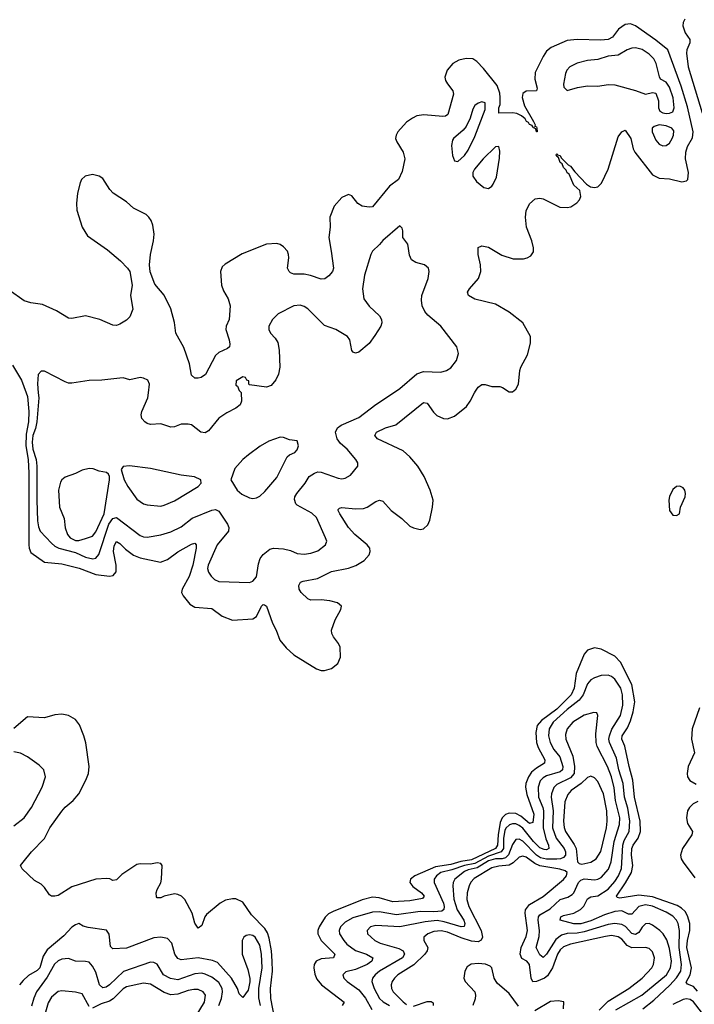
# Model space of a CAD drawing. Header units: inches. Extents: x 1954678 to 2060271, y 904822 to 1016299.
# Tile 183 of 256: x 1963204 to 1967155, y 986417 to 992186. Entities that reach past the tile are written whole.
import ezdxf

# ---------------------------------------------------------------- set-up
doc = ezdxf.new("R2010")
doc.units = ezdxf.units.IN
doc.header["$MEASUREMENT"] = 0
doc.layers.add('B9968', color=7, linetype='Continuous')
doc.layers.add('B9969', color=7, linetype='Continuous')

msp = doc.modelspace()

# ---------------------------------------------------------------- linework, layer by layer
at = {"layer": 'B9968', "color": 5}
for points, elevation in [([(1963242.3, 990000), (1963250, 989979.1), (1963257.5, 989890), (1963254.7, 989830), (1963241.7, 989758.3), (1963240.5, 989690), (1963253.6, 989610), (1963257.9, 989530), (1963257.2, 989110), (1963259.5, 989090), (1963270, 989064.7), (1963350, 989008.5), (1963450, 988997.9), (1963552.6, 988972.6), (1963650, 988935.1), (1963730, 988925.7), (1963752, 988930), (1963769.9, 988950.1), (1963769.4, 988990), (1963753.9, 989070), (1963756.7, 989103.3), (1963770, 989129), (1963790, 989117.5), (1963823.1, 989083.1), (1963870, 989049), (1963910, 989033.5), (1964028.3, 989008.3), (1964070, 989022.6), (1964130, 989068.9), (1964210, 989113.7), (1964230, 989118), (1964236.9, 989110), (1964237.8, 989090), (1964218.5, 988990), (1964196.1, 988923.9), (1964155.8, 988850), (1964152.4, 988830), (1964162, 988810), (1964201.1, 988761.1), (1964230, 988744.8), (1964330, 988736.4), (1964390, 988691.1), (1964450, 988668.1), (1964570, 988675.2), (1964590, 988688.2), (1964621.1, 988750), (1964630, 988760.2), (1964637.2, 988757.2), (1964650, 988749), (1964683.8, 988650), (1964706.1, 988610), (1964727.5, 988550), (1964765.2, 988505.2), (1964810, 988465.5), (1964941.7, 988381.7), (1964970, 988373.1), (1964990, 988372.6), (1965030, 988383.7), (1965066.9, 988413.1), (1965083.4, 988450), (1965081, 988510), (1965071, 988531), (1965041.3, 988570), (1965031.4, 988590), (1965029.9, 988610), (1965051.6, 988670), (1965084.6, 988730), (1965089.7, 988750), (1965065.6, 988770), (1965021.1, 988781.1), (1964970, 988786.4), (1964910, 988785), (1964891.8, 988791.8), (1964853.3, 988830), (1964840.4, 988850), (1964838.3, 988870), (1964849.6, 988890), (1964863.3, 988896.7), (1964947.9, 988912.1), (1965030, 988951.9), (1965130, 988973), (1965172.8, 988987.2), (1965222.5, 989017.5), (1965250.8, 989050), (1965257.1, 989070), (1965254.6, 989090), (1965239.8, 989110), (1965167.4, 989170), (1965129.1, 989210), (1965079.1, 989290), (1965068.5, 989310), (1965070, 989316), (1965076.2, 989323.8), (1965090, 989327), (1965170, 989320.6), (1965217.7, 989322.3), (1965238.7, 989330), (1965290, 989363.2), (1965311, 989370), (1965330, 989364.6), (1965379.1, 989310), (1965442.5, 989262.5), (1965490, 989219.2), (1965510, 989208.4), (1965550, 989199.7), (1965570, 989203.2), (1965593.5, 989226.5), (1965606.2, 989253.8), (1965622, 989330), (1965624.9, 989370), (1965608.6, 989430), (1965572.7, 989510), (1965536.6, 989570), (1965490, 989625.4), (1965450, 989660.7), (1965298.7, 989730), (1965284.2, 989750), (1965293.6, 989770), (1965346, 989794), (1965407, 989813), (1965570, 989942.3), (1965590, 989939.5), (1965626.7, 989886.7), (1965646.7, 989866.7), (1965686.8, 989850), (1965710, 989848.2), (1965750, 989863.6), (1965820, 989920), (1965843.1, 989950), (1965868, 990000)], 420), ([(1963312.4, 990000), (1963315.1, 989970), (1963303.7, 989830), (1963297.1, 989790), (1963281.6, 989750), (1963276.9, 989710), (1963281.2, 989670), (1963300.4, 989610), (1963305.2, 989570), (1963303.8, 989370), (1963308.7, 989250), (1963314, 989214.1), (1963323.5, 989190), (1963390, 989119.2), (1963410, 989102.2), (1963433.7, 989090), (1963530, 989063.5), (1963590, 989037.4), (1963633.1, 989026.9), (1963650, 989031), (1963667.9, 989052.1), (1963726.6, 989230), (1963750, 989262.8), (1963770, 989270.2), (1963910, 989164.2), (1963930, 989155.2), (1963950, 989154), (1964030, 989168.4), (1964090, 989185), (1964150, 989214), (1964215, 989265), (1964330, 989312.1), (1964350, 989315.8), (1964370, 989305.8), (1964422, 989230), (1964429.4, 989210), (1964427.4, 989190), (1964361.5, 989110), (1964307.2, 988990), (1964304, 988970), (1964309.5, 988949.5), (1964325.5, 988925.5), (1964345.7, 988905.7), (1964370, 988895.2), (1964550, 988889.1), (1964570, 988896), (1964590, 988921.6), (1964602, 988998), (1964611.7, 989028.3), (1964630, 989052), (1964670, 989083.2), (1964690, 989090.2), (1964750, 989085.8), (1964790, 989076.6), (1964830, 989058.4), (1964870, 989054), (1964910, 989060.2), (1964950, 989074.4), (1964995.6, 989110), (1965002.4, 989130), (1964995.8, 989150), (1964942.2, 989270), (1964915, 989295), (1964830, 989342.5), (1964822.2, 989350), (1964814, 989374), (1964815.9, 989390), (1964826.3, 989410), (1964875.7, 989470), (1964899.8, 989510), (1964929.7, 989530), (1964950, 989535.9), (1964970, 989535.5), (1965070, 989500.2), (1965090, 989496.5), (1965110, 989499.1), (1965142.2, 989517.8), (1965185.1, 989570), (1965185.1, 989590), (1965173.6, 989610), (1965122.2, 989670), (1965083.5, 989703.5), (1965064.1, 989730), (1965053, 989770), (1965065.2, 989794.8), (1965086.6, 989810), (1965190, 989855.4), (1965290, 989932), (1965392.7, 990000)], 440), ([(1964502.1, 990000), (1964503.6, 989950), (1964495.3, 989930), (1964470.3, 989910), (1964417.5, 989882.5), (1964370, 989851), (1964310, 989777), (1964290, 989765.1), (1964264, 989770), (1964210, 989811.8), (1964190, 989817), (1964150, 989815.6), (1964110, 989799.6), (1964090, 989798), (1964030, 989817.8), (1963970, 989814.8), (1963950, 989820.5), (1963936.2, 989830), (1963918.7, 989850), (1963915.4, 989870), (1963919.8, 989890), (1963954.8, 989970), (1963958.1, 990000)], 440), ([(1967174.3, 986494.3), (1967150, 986521.1), (1967115.7, 986535.7), (1967107.2, 986547.2), (1967131.2, 986588.8), (1967138, 986630), (1967112.1, 986750), (1967115.4, 986790), (1967128.3, 986850), (1967129.1, 986890), (1967115.7, 986935.7), (1967100.8, 986960.8), (1967080.5, 986980.5), (1967055.1, 986995.1), (1966910, 987045.9), (1966830, 987056.2), (1966719.3, 987039.3), (1966703.1, 987043.1), (1966699.8, 987050), (1966752.4, 987127.6), (1966787.5, 987190), (1966795.5, 987230), (1966786.8, 987290), (1966788.8, 987330), (1966797, 987350), (1966826.8, 987390), (1966840.9, 987430), (1966838.9, 987490), (1966805, 987630), (1966795.7, 987730), (1966773.6, 987810), (1966748.8, 987928.8), (1966730.8, 987970), (1966731.9, 987990), (1966763.7, 988036.3), (1966781.5, 988078.5), (1966797.4, 988130), (1966807, 988190), (1966789.9, 988290), (1966722.4, 988422.4), (1966690, 988456.7), (1966610, 988497.9), (1966570, 988505.5), (1966530, 988492.3), (1966519.3, 988480.7), (1966510, 988467.8), (1966464, 988356), (1966451.4, 988270), (1966433, 988230), (1966350, 988146.7), (1966260, 988080), (1966235.7, 988050), (1966226.5, 988010), (1966231.3, 987950), (1966240.9, 987920.9), (1966280.1, 987850), (1966277.4, 987830), (1966230, 987800.5), (1966202.6, 987777.4), (1966184.2, 987750), (1966169.4, 987710), (1966166.9, 987690), (1966174.3, 987645.7), (1966214.7, 987530), (1966210, 987482.6), (1966190, 987476.6), (1966139, 987519), (1966110, 987534.3), (1966070, 987536.1), (1966050, 987528.7), (1966030.1, 987510), (1966018, 987482), (1966005.7, 987410), (1966001.6, 987350), (1965990.2, 987329.8), (1965850, 987262.6), (1965786.8, 987253.2), (1965730, 987235.7), (1965638.6, 987221.4), (1965518.2, 987170), (1965493.1, 987150), (1965489, 987130), (1965506.2, 987106.2), (1965556.6, 987070), (1965573.5, 987050), (1965562.9, 987037.1), (1965490, 987023.3), (1965390, 987017), (1965310, 987040.6), (1965270, 987043.9), (1965210, 987028), (1965039.3, 986960.7), (1965012.9, 986947.1), (1964992.7, 986927.3), (1964957.6, 986870), (1964950.7, 986850), (1964950.7, 986830), (1964969.7, 986789.7), (1965050.2, 986709.8), (1965042.4, 986690), (1964970, 986682.6), (1964939.8, 986670), (1964927.8, 986650), (1964926, 986630), (1964932.6, 986592.6), (1964943.8, 986563.8), (1964971.2, 986531.2), (1965104.4, 986430), (1965092, 986410)], 420), ([(1966853.5, 986390), (1966918.5, 986441.5), (1967012, 986528), (1967050, 986570.9), (1967075.4, 986610), (1967079.4, 986650), (1967065.8, 986750), (1967068.3, 986850), (1967060.4, 986890), (1967050.4, 986910), (1967030, 986933.1), (1966990, 986957.3), (1966910, 986991.1), (1966870, 986998.7), (1966830, 986990.4), (1966790, 986945), (1966770, 986944.6), (1966730, 986963.9), (1966690, 986960.1), (1966630, 986941.6), (1966550, 986904.9), (1966490, 986888.1), (1966450, 986887.5), (1966369.7, 986910), (1966373.5, 986930), (1966390, 986938), (1966450, 986950.6), (1966488.6, 986971.4), (1966507.3, 986992.7), (1966530, 987035.4), (1966538.5, 987041.5), (1966550, 987047), (1966590, 987051.4), (1966650, 987090.5), (1966690, 987136), (1966710.6, 987170), (1966728.3, 987211.7), (1966736.7, 987350), (1966743.9, 987376.1), (1966773.2, 987430), (1966778.1, 987490), (1966765.2, 987565.2), (1966746.1, 987630), (1966739.2, 987710), (1966714.1, 987790), (1966698.9, 987858.9), (1966658.4, 987950), (1966655, 987970), (1966657.6, 987990), (1966671.8, 988028.2), (1966722.3, 988110), (1966736.9, 988170), (1966734.2, 988230), (1966724.3, 988270), (1966690, 988321.6), (1966670, 988338), (1966650, 988346.2), (1966610, 988343.4), (1966570, 988330.6), (1966550, 988318), (1966530, 988294.2), (1966503.8, 988230), (1966481.2, 988198.8), (1966410, 988144.5), (1966329.2, 988070), (1966305, 988030), (1966301, 987990), (1966311.4, 987950), (1966333.4, 987910), (1966367.5, 987867.5), (1966385.7, 987810), (1966382.9, 987790), (1966370, 987779.7), (1966290, 987755), (1966270, 987744.4), (1966253.2, 987726.8), (1966240.7, 987690), (1966243.1, 987630), (1966268.8, 987570), (1966272.8, 987550), (1966269.5, 987450), (1966286.4, 987386.4), (1966301.8, 987350), (1966303.8, 987330), (1966290, 987322.8), (1966276.6, 987323.4), (1966250, 987334.4), (1966213.6, 987370), (1966150, 987447.9), (1966130, 987464.3), (1966110, 987473.4), (1966090, 987473.8), (1966072.2, 987467.8), (1966050.6, 987449.5), (1966045.2, 987434.8), (1966037.3, 987390), (1966037, 987330), (1966023.8, 987310), (1965950, 987284.5), (1965870, 987242.3), (1965810, 987229.7), (1965735.9, 987204.1), (1965670.1, 987190), (1965644.6, 987170), (1965631.3, 987150), (1965630.7, 987130), (1965686, 987010), (1965691, 986990), (1965688.5, 986971.5), (1965677.2, 986962.8), (1965630, 986958.1), (1965550, 986960.8), (1965410, 986940.1), (1965310, 986957.8), (1965270, 986957.2), (1965155.9, 986924.1), (1965110, 986898.6), (1965083.8, 986870), (1965075.8, 986850), (1965077.8, 986830), (1965101.5, 986790), (1965120.9, 986770), (1965171.6, 986731.6), (1965236, 986710), (1965273.2, 986690), (1965266.8, 986670), (1965238.2, 986650), (1965170, 986620.5), (1965113.8, 986606.2), (1965096.9, 986590), (1965103.2, 986570), (1965121.3, 986550), (1965190, 986500.7), (1965230, 986453.4), (1965266.5, 986386.5)], 440), ([(1967185.5, 988154.5), (1967143.4, 988030), (1967139.2, 987970), (1967156.9, 987890), (1967119.4, 987810), (1967112.5, 987770), (1967114.6, 987750), (1967129.1, 987729.1), (1967166.9, 987706.9)], 420), ([(1964714.3, 986250), (1964674.9, 986450), (1964673.8, 986510), (1964684.4, 986610), (1964683.2, 986670), (1964679.1, 986730), (1964664.2, 986804.2), (1964654.8, 986834.8), (1964640.2, 986860.2), (1964561.4, 986941.4), (1964510, 987014.5), (1964470, 987034.8), (1964450, 987035.4), (1964410, 987026.6), (1964379.1, 987010), (1964297.8, 986942.3), (1964288.7, 986930), (1964270, 986879.3), (1964250, 986862.7), (1964230, 986892), (1964213.3, 986950), (1964172.1, 987030), (1964151.3, 987051.3), (1964130, 987060.9), (1964110, 987063.5), (1964049.3, 987050.7), (1964030, 987040.4), (1964010, 987040.7), (1964005.8, 987045.8), (1964004.1, 987070), (1964008.9, 987090), (1964030.6, 987129.4), (1964034.5, 987150), (1964038.4, 987230), (1964030, 987240.9), (1964010, 987245.1), (1963970, 987238.7), (1963910, 987240.5), (1963890, 987236.3), (1963802.7, 987177.3), (1963770, 987145.2), (1963750, 987142.7), (1963731.6, 987151.6), (1963713.6, 987153.6), (1963650, 987149.7), (1963510, 987105.4), (1963430, 987054.7), (1963410, 987049.6), (1963390, 987051.3), (1963378.9, 987058.9), (1963350, 987101.2), (1963330, 987121.2), (1963290, 987142.7), (1963219.3, 987210), (1963209.6, 987230), (1963224.2, 987250), (1963272.3, 987310), (1963350, 987388.7), (1963380.3, 987450), (1963450, 987548.4), (1963470, 987571.9), (1963517.2, 987610), (1963550, 987650.2), (1963592.1, 987730), (1963606.1, 987770), (1963611.6, 987810), (1963590.5, 987949.5), (1963579.1, 987990), (1963554.2, 988054.2), (1963530, 988086), (1963490, 988109.1), (1963450, 988117.5), (1963410, 988112.4), (1963350, 988095.5), (1963250, 988100.4), (1963170, 988033.7)], 420), ([(1966695.3, 986384.7), (1966847.5, 986470), (1966992.6, 986590), (1967016.2, 986630), (1967021.2, 986670), (1967010, 986744.2), (1966994.7, 986794.7), (1966973.2, 986830), (1966954, 986850), (1966910, 986881.3), (1966890, 986889.9), (1966870, 986889), (1966850, 986868.1), (1966830, 986836.6), (1966810, 986826.4), (1966790, 986832.3), (1966751.8, 986871.8), (1966730, 986885), (1966690, 986891), (1966650, 986884.3), (1966510, 986840.9), (1966470, 986834.1), (1966410, 986831.6), (1966377.9, 986822.1), (1966344, 986796), (1966290, 986711.3), (1966270, 986691.6), (1966250, 986707), (1966229.9, 986750), (1966246.3, 986813.7), (1966248.6, 986850), (1966241.1, 986910), (1966243.2, 986930), (1966250, 986941.8), (1966310, 986976.3), (1966370, 987030.6), (1966415.2, 987044.8), (1966440.1, 987059.9), (1966450, 987070.2), (1966476.9, 987130), (1966490, 987145), (1966510, 987152.8), (1966573.1, 987146.9), (1966590, 987149.1), (1966610, 987159.3), (1966652.3, 987207.7), (1966669.1, 987250.9), (1966686.3, 987370), (1966717.8, 987470), (1966718.1, 987510), (1966694.4, 987610), (1966685.9, 987685.9), (1966670, 987748.8), (1966647.1, 987810), (1966586.9, 987926.9), (1966579.7, 987950), (1966578.1, 988001.9), (1966591.1, 988110), (1966583.7, 988123.7), (1966567.2, 988127.2), (1966510, 988110.7), (1966444.1, 988070), (1966410.1, 988030), (1966401.7, 987998.3), (1966402.7, 987970), (1966443.8, 987870), (1966454.2, 987810), (1966451.7, 987770), (1966430, 987744.4), (1966350, 987705.4), (1966333, 987687), (1966318.3, 987650), (1966317.1, 987630), (1966327.8, 987550), (1966323.8, 987450), (1966345.8, 987390), (1966392.4, 987330), (1966401.5, 987310), (1966400.1, 987290), (1966390, 987277.6), (1966370.9, 987269.1), (1966350, 987266.8), (1966290, 987267.6), (1966255.1, 987275.1), (1966230, 987291.1), (1966150, 987372.9), (1966130, 987384.1), (1966110, 987382.7), (1966090, 987353.1), (1966067.4, 987292.6), (1966050, 987275.4), (1966030, 987270), (1965990, 987268.7), (1965950, 987257), (1965883.9, 987216.1), (1965830, 987204.4), (1965810, 987194.7), (1965752.4, 987150), (1965743.3, 987130), (1965741, 987110), (1965747.3, 987032.7), (1965767.2, 986970), (1965805.4, 986910), (1965811.9, 986890), (1965806.7, 986873.3), (1965790, 986869.9), (1965690, 986900.9), (1965650, 986908.3), (1965579.3, 986900.7), (1965430, 986869.9), (1965290, 986878.4), (1965258.7, 986870), (1965238.3, 986850), (1965240.8, 986830), (1965284, 986790), (1965315.8, 986775.8), (1965424.4, 986744.4), (1965450.2, 986730), (1965457.1, 986710), (1965445.3, 986690), (1965310.9, 986610), (1965286.4, 986590), (1965270.8, 986570), (1965267.4, 986550), (1965279.2, 986510), (1965311.2, 986450), (1965332.1, 986432.1), (1965370.1, 986410)], 460), ([(1963170, 987463.2), (1963230, 987510.2), (1963273, 987570), (1963336.5, 987690), (1963355.8, 987750), (1963345.6, 987790), (1963318, 987818), (1963250, 987867), (1963209.2, 987889.3), (1963170, 987896.8)], 440), ([(1967175, 987605), (1967149.3, 987590.7), (1967126.2, 987570), (1967115.9, 987550), (1967108.7, 987508.7), (1967115.9, 987475.9), (1967143.8, 987430), (1967141, 987410), (1967085.6, 987330), (1967075.1, 987290), (1967078.3, 987270), (1967089, 987249), (1967157.7, 987157.7)], 420), ([(1966598.5, 986381.5), (1966650, 986435), (1966772.2, 986510), (1966850, 986570.8), (1966905.6, 986630), (1966916.5, 986650), (1966922.3, 986690), (1966910, 986724.4), (1966890, 986743.2), (1966869.3, 986749.3), (1966790, 986748.3), (1966761.8, 986761.8), (1966730, 986797.5), (1966710, 986812.9), (1966670, 986819.7), (1966634.3, 986814.3), (1966430, 986769.9), (1966390, 986753.8), (1966370, 986735.5), (1966354.1, 986710), (1966324.3, 986630), (1966296.3, 986583.7), (1966278.1, 986570), (1966230, 986549.5), (1966209.3, 986549.3), (1966200.5, 986570), (1966189.9, 986649.9), (1966174.7, 986670), (1966145.5, 986685.5), (1966136.2, 986710), (1966141.6, 986750), (1966170, 986813.4), (1966178.6, 986850), (1966164, 986950), (1966167.3, 986970), (1966190, 987002.1), (1966270, 987049.1), (1966390, 987147.5), (1966405.7, 987170), (1966409.7, 987190), (1966398.6, 987198.6), (1966367.7, 987207.7), (1966250, 987227.4), (1966221.4, 987241.4), (1966170, 987278.5), (1966150, 987284.3), (1966130, 987279.7), (1966093.7, 987246.3), (1966070, 987231.6), (1966010, 987226.1), (1965970, 987215.8), (1965866.2, 987153.8), (1965847.1, 987132.9), (1965837.1, 987110), (1965825.3, 987070), (1965822.7, 987030), (1965833.9, 986990), (1965906.7, 986850), (1965915.3, 986810), (1965907.6, 986792.4), (1965890, 986783.1), (1965850, 986786.4), (1965790, 986806.2), (1965710, 986840.3), (1965672.2, 986847.8), (1965630, 986843.2), (1965594.7, 986830), (1965571.2, 986810), (1965571.8, 986790), (1965594.1, 986750), (1965590.6, 986730), (1965576.9, 986710), (1965512.4, 986647.6), (1965419.4, 986590), (1965398.4, 986570), (1965385.6, 986550), (1965379.8, 986530), (1965381.9, 986510), (1965391.4, 986490), (1965450, 986430.7), (1965470, 986416.1)], 480), ([(1964614.1, 986410), (1964604.4, 986455.6), (1964603.7, 986510), (1964624.3, 986630), (1964620.6, 986710), (1964610, 986762.4), (1964582.7, 986810), (1964570, 986819.4), (1964550, 986823.5), (1964530, 986819.2), (1964515.8, 986810), (1964506.2, 986790), (1964507.5, 986710), (1964540.8, 986620.8), (1964552.6, 986567.4), (1964552.5, 986547.5), (1964541.3, 986498.7), (1964510, 986456), (1964490, 986478), (1964479.1, 986510), (1964444.5, 986570), (1964362.6, 986662.6), (1964333.5, 986673.5), (1964250, 986689.4), (1964150, 986678), (1964130, 986684.5), (1964113.3, 986710), (1964095.6, 986775.6), (1964070, 986802), (1964030, 986809.8), (1963990, 986805.6), (1963830, 986746.2), (1963750, 986741.3), (1963736.4, 986756.4), (1963727.6, 986827.6), (1963711.7, 986851.7), (1963605.9, 986865.9), (1963574.9, 986874.9), (1963550, 986889.6), (1963530, 986883), (1963510, 986868.6), (1963461.7, 986818.3), (1963364.9, 986735.1), (1963341.4, 986698.6), (1963321.2, 986630), (1963305.5, 986614.5), (1963255, 986585), (1963224.3, 986555.7), (1963202.5, 986530)], 440), ([(1964370.4, 986410), (1964385.2, 986450), (1964391.8, 986490), (1964389.5, 986510), (1964370, 986544.2), (1964330, 986576.3), (1964290, 986594.3), (1964270, 986598.3), (1964230, 986594.6), (1964130, 986560.5), (1964087.1, 986567.1), (1964047.1, 986590), (1964010, 986651.7), (1963990, 986662.3), (1963970, 986664.1), (1963811.3, 986608.7), (1963730, 986530.6), (1963710, 986517), (1963690, 986513.5), (1963671.1, 986531.1), (1963650, 986605.4), (1963630, 986639.7), (1963610, 986662.7), (1963590, 986667.9), (1963530, 986669.8), (1963490, 986685.3), (1963450, 986681.3), (1963430, 986671.9), (1963407.3, 986652.7), (1963364.8, 986575.2), (1963302.4, 986490), (1963286.5, 986453.5), (1963274, 986406)], 460), ([(1966125.3, 986405.2), (1966070, 986480.2), (1966000, 986540), (1965983.6, 986570), (1965970, 986629.6), (1965959.4, 986639.4), (1965932.1, 986652.1), (1965890, 986655.8), (1965849, 986651), (1965824.4, 986635.6), (1965810.2, 986610), (1965804.7, 986570), (1965813.2, 986550), (1965869.1, 986489.1), (1965874.5, 986470), (1965872.1, 986447.9), (1965857.5, 986410)], 520), ([(1964238.1, 986350), (1964285.5, 986430), (1964293.2, 986470), (1964279.2, 986490), (1964250, 986502.8), (1964224.3, 986504.3), (1964190, 986497.9), (1964130, 986475.6), (1964090, 986473.1), (1964050, 986486.6), (1963970, 986533.8), (1963930, 986541.1), (1963830, 986518.2), (1963810, 986506.5), (1963751, 986449), (1963730, 986434.8), (1963680.3, 986419.7), (1963630, 986394.4)], 480), ([(1963610, 986403.7), (1963570, 986477.6), (1963530, 986488.8), (1963450, 986496.1), (1963430, 986492), (1963390, 986457.6), (1963370, 986424.7), (1963356, 986370)], 480), ([(1965510, 986406.8), (1965590, 986433.9), (1965613.5, 986433.5), (1965625.2, 986425.2), (1965626.2, 986410)], 480), ([(1966389.6, 986389.6), (1966391.6, 986431.6), (1966357.4, 986437.4), (1966313.3, 986433.3), (1966221.3, 986378.7)], 520), ([(1967196.7, 986370), (1967150, 986430.3), (1967130, 986444.5), (1967110, 986449.2), (1967090, 986445.4), (1967030, 986416.2)], 440)]:
    msp.add_lwpolyline(points, dxfattribs=dict(at, elevation=elevation))
for points, elevation in [([(1964730, 989739.7), (1964664, 989716), (1964612.5, 989687.5), (1964543.5, 989636.5), (1964511.1, 989608.9), (1964464.4, 989555.6), (1964441, 989490), (1964477.6, 989430), (1964505.8, 989405.8), (1964550, 989384.9), (1964570, 989381.1), (1964590, 989384.4), (1964610, 989394.4), (1964639, 989421), (1964710, 989503.7), (1964770, 989623.8), (1964784.4, 989635.6), (1964816.2, 989650), (1964830, 989665.5), (1964837.6, 989690), (1964830, 989719), (1964785.1, 989725.1), (1964750, 989737.6)], 460), ([(1963610, 989556.9), (1963570, 989547.3), (1963530, 989527.3), (1963470, 989506), (1963450.4, 989489.6), (1963443.1, 989476.9), (1963430.3, 989430), (1963436.5, 989330), (1963464.2, 989264.2), (1963471.2, 989208.8), (1963484.1, 989170), (1963499.3, 989150), (1963530, 989133.8), (1963550, 989134), (1963590, 989146.2), (1963630, 989160.7), (1963650, 989184.4), (1963698.2, 989290), (1963729.7, 989489.7), (1963729.6, 989509.6), (1963724.1, 989524.1), (1963712, 989532), (1963670, 989540.7), (1963634.1, 989554.1)], 460), ([(1963847.3, 989572.7), (1963810, 989568.7), (1963798.8, 989550), (1963815.5, 989490), (1963838, 989450), (1963890, 989377.6), (1963928.4, 989350), (1963950, 989342.9), (1964030, 989334.9), (1964050, 989342.4), (1964110, 989367.3), (1964249.3, 989450), (1964266.6, 989470), (1964265.2, 989490), (1964227.6, 989507.6), (1964150, 989518), (1963970, 989555.6)], 460), ([(1967070, 989453.6), (1967050, 989451.6), (1967030, 989434), (1967010, 989392.7), (1967006.4, 989370), (1967010.6, 989310.6), (1967030, 989282.8), (1967050, 989281), (1967068.9, 989291.1), (1967074, 989330), (1967100.9, 989390), (1967103.7, 989410), (1967099.5, 989430), (1967090, 989442.7)], 420), ([(1966550, 987752.6), (1966530, 987746.2), (1966491.8, 987710), (1966433, 987670), (1966413.8, 987646.2), (1966396.4, 987603.6), (1966388.3, 987490), (1966392.1, 987452.1), (1966400.7, 987430), (1966452.5, 987352.5), (1966462.9, 987330), (1966471.1, 987251.1), (1966480.9, 987240.9), (1966497.2, 987237.2), (1966550, 987248.8), (1966581, 987270), (1966607.1, 987312.9), (1966640.9, 987450), (1966645.1, 987490), (1966642.5, 987550), (1966623.6, 987650), (1966590, 987721.7), (1966570, 987743.5)], 480)]:
    msp.add_lwpolyline(points, close=True, dxfattribs=dict(at, elevation=elevation))
at = {"layer": 'B9969', "color": 5}
for points, elevation in [([(1967099, 992190), (1967090.2, 992170), (1967088.2, 992150), (1967102, 992110), (1967128.5, 992070), (1967129.4, 992050), (1967112.2, 992010), (1967109.3, 991990.7), (1967118.6, 991910), (1967201.1, 991641.1)], 420), ([(1965868, 990000), (1965872.9, 990010), (1965890, 990032.7), (1965910, 990048.4), (1965930, 990049.4), (1965970, 990037.5), (1966016.1, 990036.1), (1966031.3, 990031.3), (1966070, 990006.2), (1966090, 990006), (1966110, 990021.1), (1966126.4, 990050), (1966133.6, 990130), (1966139.3, 990150), (1966178, 990222), (1966196.2, 990290), (1966195.8, 990330), (1966151, 990410), (1966070, 990472.8), (1965990, 990519.2), (1965870, 990548.4), (1965832.7, 990570), (1965827.3, 990590), (1965838.7, 990610), (1965890.5, 990669.5), (1965905.7, 990710), (1965903.5, 990750), (1965889.7, 990810.3), (1965890, 990851), (1965910, 990860.7), (1965950, 990853.1), (1966026.9, 990806.9), (1966095.2, 990784.8), (1966154.8, 990785.2), (1966177.2, 990790), (1966198, 990802), (1966213.1, 990826.9), (1966213.1, 990850), (1966203.7, 990890), (1966171.6, 990970), (1966165.8, 991030), (1966170, 991066.8), (1966190, 991108), (1966223.3, 991136.7), (1966250, 991141.3), (1966270, 991137), (1966367.4, 991087.4), (1966410, 991085.4), (1966432, 991090), (1966467.7, 991112.3), (1966482.7, 991130), (1966491.2, 991150), (1966485.2, 991185.2), (1966450, 991216.9), (1966421.4, 991281.4), (1966410, 991289.7), (1966404.1, 991304.1), (1966390, 991319.3), (1966382, 991342), (1966370, 991349.6), (1966359.3, 991379.3), (1966350, 991384), (1966346, 991394), (1966350, 991402), (1966354.8, 991394.8), (1966370, 991390.7), (1966376.3, 991376.3), (1966415.6, 991335.6), (1966430, 991327.3), (1966454.9, 991294.9), (1966523.2, 991223.2), (1966546.7, 991206.7), (1966570, 991203.2), (1966590, 991207.7), (1966611.8, 991228.2), (1966650, 991311.3), (1966710, 991499.2), (1966730, 991529), (1966750, 991539.5), (1966783.6, 991490), (1966797.4, 991430), (1966807.6, 991410), (1966910, 991276.5), (1966950, 991257.6), (1967010, 991253.8), (1967083.1, 991236.9), (1967110, 991242), (1967116.4, 991250), (1967121.7, 991290), (1967104.4, 991370), (1967105.4, 991410), (1967115.9, 991444.1), (1967145.1, 991494.9), (1967148.7, 991530), (1967114.8, 991674.8), (1967077.6, 991797.6), (1966999.8, 992010), (1966930, 992067.1), (1966810, 992151), (1966781.6, 992161.6), (1966750, 992158), (1966711.8, 992130), (1966676.7, 992083.3), (1966650, 992071.1), (1966607.2, 992067.2), (1966469.9, 992069.9), (1966410, 992064.5), (1966317.1, 992022.9), (1966290, 992001.5), (1966269.6, 991970.4), (1966223.3, 991876.7), (1966221.9, 991838.1), (1966235.3, 991784.7), (1966230.4, 991770), (1966170, 991767.3), (1966150, 991753.2), (1966146, 991730), (1966161.1, 991681.1), (1966213.4, 991590), (1966222.8, 991570), (1966222, 991562), (1966230, 991558), (1966233.4, 991550), (1966234, 991530), (1966231, 991529), (1966227, 991547), (1966218, 991550), (1966216.4, 991556.4), (1966210, 991554), (1966205.3, 991565.3), (1966190, 991572.7), (1966184.4, 991584.4), (1966172.7, 991590), (1966164.9, 991604.9), (1966143.5, 991623.5), (1966115.9, 991635.9), (1966090, 991641.4), (1966010, 991639), (1966009.8, 991669.8), (1966017.7, 991690), (1966018, 991730), (1966015.3, 991755.3), (1966000.9, 991800.9), (1965921.2, 991901.2), (1965881.8, 991941.8), (1965857.2, 991957.2), (1965818.7, 991958.7), (1965775.3, 991950), (1965740.5, 991930), (1965707.8, 991890), (1965693.5, 991850), (1965697.5, 991830), (1965708.8, 991810), (1965741.7, 991770), (1965744.4, 991750), (1965712.1, 991630), (1965698.4, 991621.6), (1965681.5, 991618.5), (1965571.7, 991628.3), (1965530, 991622.5), (1965503.7, 991610), (1965470, 991585.1), (1965418.9, 991530), (1965408.5, 991510), (1965405.3, 991490), (1965412, 991470), (1965450.3, 991410), (1965459, 991370), (1965444.2, 991295.8), (1965422, 991250), (1965370, 991209.8), (1965270, 991089.8), (1965250, 991086.8), (1965210, 991092.8), (1965183.6, 991110), (1965150, 991154.5), (1965130, 991162.9), (1965090, 991143.6), (1965046.5, 991093.5), (1965020.9, 991030), (1965021.8, 990970), (1965014.1, 990910), (1965029.2, 990830), (1965041.2, 990730), (1965035.5, 990710), (1965015, 990685), (1964991.4, 990668.6), (1964970, 990666.6), (1964907.7, 990687.7), (1964870, 990694.4), (1964810, 990695.8), (1964790, 990703.9), (1964782, 990710), (1964772.2, 990730), (1964779.4, 990790), (1964779.1, 990810), (1964772.2, 990830), (1964750, 990854.5), (1964730, 990868.4), (1964710, 990874.3), (1964650, 990871.1), (1964506.1, 990813.9), (1964406.6, 990753.4), (1964390, 990738.4), (1964380.2, 990710), (1964386.5, 990630), (1964397.8, 990597.8), (1964425.3, 990550), (1964436.9, 990510), (1964430.3, 990430), (1964414, 990390), (1964411.3, 990370), (1964431.6, 990310), (1964435.4, 990284.6), (1964432.2, 990270), (1964420.5, 990259.5), (1964370, 990235.6), (1964350, 990218.9), (1964291.9, 990108.1), (1964266, 990090), (1964250, 990085.4), (1964230, 990086.6), (1964210, 990102.7), (1964198.2, 990170), (1964164.9, 990264.9), (1964118.2, 990350), (1964111.2, 990411.2), (1964090, 990492.3), (1964050, 990572), (1963996.3, 990636.3), (1963968.7, 990708.7), (1963963.9, 990750), (1963969.8, 990810), (1963987.1, 990890), (1963990.7, 990930), (1963983.2, 990983.2), (1963973.3, 991010), (1963960.3, 991030), (1963943.8, 991043.8), (1963870, 991082.6), (1963830, 991119.3), (1963751.9, 991170), (1963731.6, 991191.6), (1963690, 991255.2), (1963669.7, 991270), (1963630, 991278.4), (1963587.6, 991270), (1963566.9, 991250), (1963557.7, 991230), (1963542.9, 991170), (1963537, 991110), (1963538.3, 991070), (1963569.5, 990970), (1963600.7, 990920.7), (1963718.4, 990838.4), (1963793.5, 990773.5), (1963836, 990730), (1963849.1, 990710), (1963862.6, 990630), (1963853.4, 990570), (1963865.8, 990490), (1963850, 990446), (1963830, 990426.3), (1963790, 990402), (1963770, 990394.3), (1963750, 990396.3), (1963673.2, 990430), (1963590, 990450.8), (1963510, 990435.1), (1963490, 990436.4), (1963419.3, 990479.3), (1963337.4, 990517.4), (1963270, 990526.5), (1963230, 990539.3), (1963141.5, 990601.5)], 420), ([(1965392.7, 990000), (1965430, 990024.7), (1965530, 990111.4), (1965570, 990125.2), (1965670, 990121.1), (1965704, 990130), (1965730, 990146.4), (1965762, 990190), (1965774.5, 990230), (1965763.6, 990270), (1965670, 990389.6), (1965594.6, 990454.6), (1965577.3, 990477.3), (1965562, 990510), (1965556.6, 990543.4), (1965558.7, 990570), (1965596.3, 990670), (1965602, 990710), (1965599.3, 990730), (1965574, 990750), (1965523.6, 990763.6), (1965498.9, 990778.9), (1965487.3, 990807.3), (1965477.2, 990870), (1965449, 990910), (1965449, 990950), (1965444.7, 990964.7), (1965430, 990979), (1965330, 990891.8), (1965311.9, 990868.1), (1965270.6, 990830), (1965260.5, 990810), (1965223.5, 990690), (1965211.3, 990608.7), (1965219.7, 990550), (1965250, 990507.9), (1965311.1, 990451.1), (1965324, 990430), (1965325.8, 990410), (1965319.7, 990390), (1965285, 990335), (1965250, 990289.8), (1965190, 990238.9), (1965170, 990231.6), (1965157.2, 990237.2), (1965148.7, 990248.7), (1965138.2, 990310), (1965123.5, 990330), (1965054.7, 990370), (1964990, 990395), (1964892.5, 990492.5), (1964870, 990506.2), (1964847.5, 990512.5), (1964810, 990509.6), (1964716.9, 990463.1), (1964683.7, 990430), (1964662.3, 990390), (1964663.6, 990370), (1964673.4, 990350), (1964700.4, 990320.4), (1964715, 990295), (1964724.5, 990250), (1964726.7, 990150), (1964718.9, 990110), (1964704.9, 990075.1), (1964676.8, 990043.2), (1964650, 990032.1), (1964550, 990046), (1964546, 990050), (1964546, 990070), (1964534.6, 990074.6), (1964526, 990090), (1964510, 990093.2), (1964472, 990070), (1964470, 990044.7), (1964478.8, 990038.8), (1964490, 990014), (1964502, 990002), (1964502.1, 990000)], 440), ([(1963162.3, 990162.3), (1963214.9, 990074.9), (1963242.3, 990000)], 420), ([(1963958.1, 990000), (1963963.7, 990050), (1963953.8, 990073.8), (1963930, 990086.6), (1963910, 990089.6), (1963850, 990076.2), (1963810, 990087.6), (1963790, 990086.3), (1963685.4, 990074.6), (1963610, 990072.1), (1963510, 990055.8), (1963490, 990056.9), (1963470, 990064.2), (1963350, 990126), (1963330, 990126), (1963312.3, 990107.7), (1963307.6, 990052.4), (1963312.4, 990000)], 440)]:
    msp.add_lwpolyline(points, dxfattribs=dict(at, elevation=elevation))
at = {"layer": 'B9969', "color": 5, "elevation": 440}
for points in [[(1966810, 992020.6), (1966790, 992019.8), (1966761.1, 992010), (1966710, 991978.1), (1966650, 991971.9), (1966590, 991953.3), (1966530, 991947.2), (1966468.3, 991931.7), (1966425.3, 991910), (1966408.9, 991890), (1966400.9, 991870), (1966388.3, 991808.3), (1966390.6, 991790.6), (1966410, 991771), (1966471.2, 991788.8), (1966530, 991798), (1966590, 991796.9), (1966650, 991805.7), (1966690, 991804.9), (1966811.7, 991771.7), (1966870, 991750.5), (1966910, 991760.5), (1966930, 991754.8), (1966945.3, 991710), (1966945.8, 991670), (1966952.6, 991650), (1966970, 991640.1), (1966990, 991636.1), (1967010, 991638), (1967030, 991646.5), (1967037.3, 991670), (1967031.2, 991728.8), (1967010, 991791.1), (1966990, 991819.7), (1966957.7, 991837.7), (1966950.7, 991850.7), (1966931.9, 991930), (1966917.3, 991957.3), (1966890, 991984.1), (1966850, 992011)], [(1965910, 991704.7), (1965890, 991698), (1965870, 991682.9), (1965857.8, 991662.2), (1965841.8, 991610), (1965818.8, 991561.2), (1965801.1, 991538.9), (1965744.9, 991490), (1965739.9, 991480.1), (1965733.4, 991450), (1965738.4, 991390), (1965750, 991358.8), (1965770, 991355.8), (1965810, 991391.3), (1965830, 991422), (1965870, 991502.3), (1965930, 991660.5), (1965930, 991699.5)], [(1966950, 991569.9), (1966919.3, 991560.7), (1966907.7, 991550), (1966907.8, 991530), (1966930, 991479.5), (1966950, 991456), (1966970, 991447.9), (1966990, 991449.1), (1967010, 991462.6), (1967026.4, 991490), (1967033.8, 991510), (1967034.6, 991534.6), (1967023.8, 991550), (1966990, 991564.7)], [(1966010, 991444), (1965990, 991440.5), (1965918.7, 991370), (1965867.8, 991310), (1965858.2, 991290), (1965857.8, 991270), (1965878.7, 991238.7), (1965922.3, 991202.3), (1965950, 991197.1), (1965970, 991210.6), (1965978, 991222), (1965996.2, 991263.8), (1966014.8, 991374.8), (1966015.6, 991415.6)]]:
    msp.add_lwpolyline(points, close=True, dxfattribs=at)

doc.saveas('drawing.dxf')
